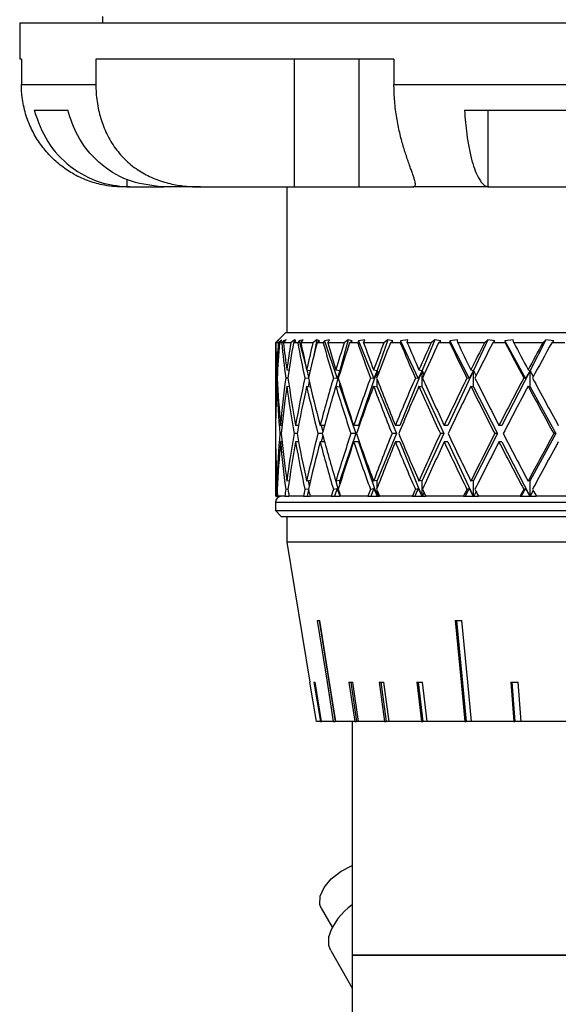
# Model space of a CAD drawing. Header units: inches. Extents: x 1.5 to 32, y 0 to 21.9.
# Tile 17 of 64: x 11 to 12.3, y 6.4 to 8.8. Entities that reach past the tile are written whole.
import ezdxf

# ---------------------------------------------------------------- set-up
doc = ezdxf.new("R2010")
doc.units = ezdxf.units.IN
doc.header["$MEASUREMENT"] = 0

msp = doc.modelspace()

# ---------------------------------------------------------------- linework, layer by layer
at = {"color": 7, "linetype": 'Continuous', "lineweight": 25}
for p, q in [((10.9554, 8.7849), (10.9554, 8.6959)), ((10.9554, 8.7849), (12.184, 8.7849)), ((11.1579, 8.7999), (11.1579, 8.7849)), ((12.184, 8.7849), (14.2054, 8.7849)), ((10.9595, 8.6959), (10.9554, 8.6959)), ((10.9595, 8.6959), (10.9595, 8.6339)), ((11.8699, 8.6959), (11.1415, 8.6959)), ((11.1415, 8.6959), (11.1415, 8.6339)), ((11.6258, 8.6959), (11.6258, 8.3839)), ((11.7838, 8.6959), (11.7838, 8.3839)), ((11.8699, 8.6959), (11.8699, 8.6339)), ((10.9595, 8.6339), (11.1415, 8.6339)), ((11.8699, 8.6339), (12.5148, 8.6339)), ((10.9908, 8.5709), (11.0729, 8.5709)), ((12.0422, 8.5709), (12.3331, 8.5709)), ((12.0995, 8.5709), (12.0995, 8.384)), ((11.2168, 8.4023), (11.2168, 8.384)), ((11.2248, 8.3839), (11.2057, 8.3839)), ((11.2168, 8.384), (11.2248, 8.3839)), ((11.2248, 8.3839), (11.3078, 8.3839)), ((11.3067, 8.3839), (11.2989, 8.384)), ((11.3974, 8.3839), (11.3067, 8.3839)), ((11.3974, 8.3839), (11.6258, 8.3839)), ((11.6079, 8.3839), (11.6079, 8.0279)), ((11.6258, 8.3839), (11.7838, 8.3839)), ((11.7838, 8.3839), (11.9163, 8.3839)), ((12.1017, 8.3839), (11.9163, 8.3839)), ((12.0995, 8.384), (12.1017, 8.3839)), ((12.1017, 8.3839), (12.3922, 8.3839)), ((11.6054, 8.0279), (11.5804, 8.0029)), ((11.6054, 8.0279), (13.5554, 8.0279)), ((11.5804, 8.0029), (11.5804, 7.8009)), ((11.5806, 8.0029), (11.5804, 8.0029)), ((11.5853, 8.0076), (11.5806, 8.0029)), ((11.5812, 8.0029), (11.5886, 8.0105)), ((11.5872, 8.0029), (11.5812, 8.0029)), ((11.5886, 8.0105), (11.5853, 8.0076)), ((11.5853, 8.0076), (11.5853, 8.0071)), ((11.5954, 8.0105), (11.5872, 8.0029)), ((11.5902, 8.0029), (11.5954, 8.0076)), ((11.5955, 8.0029), (11.5902, 8.0029)), ((11.5954, 8.0076), (11.5954, 8.0105)), ((11.5996, 8.0076), (11.5955, 8.0029)), ((11.6062, 8.0105), (11.5996, 8.0076)), ((11.5996, 8.0076), (11.6003, 8.0035)), ((11.5998, 8.0029), (11.6062, 8.0105)), ((11.6177, 8.0029), (11.5998, 8.0029)), ((11.6265, 8.0105), (11.6177, 8.0029)), ((11.6243, 8.0029), (11.6298, 8.0076)), ((11.6347, 8.0029), (11.6243, 8.0029)), ((11.6265, 8.0105), (11.6259, 8.0043)), ((11.6298, 8.0076), (11.6265, 8.0105)), ((11.6381, 8.0076), (11.6347, 8.0029)), ((11.6478, 8.0105), (11.6381, 8.0076)), ((11.6381, 8.0076), (11.6558, 7.9401)), ((11.6426, 8.0029), (11.6478, 8.0105)), ((11.6719, 8.0029), (11.6426, 8.0029)), ((11.681, 8.0105), (11.6719, 8.0029)), ((11.681, 8.0105), (11.6742, 7.9726)), ((11.6876, 8.0076), (11.681, 8.0105)), ((11.6818, 8.0029), (11.6876, 8.0076)), ((11.6972, 8.0029), (11.6818, 8.0029)), ((11.6998, 8.0076), (11.6972, 8.0029)), ((11.7124, 8.0105), (11.6998, 8.0076)), ((11.6998, 8.0076), (11.7311, 7.9153)), ((11.7084, 8.0029), (11.7124, 8.0105)), ((11.7484, 8.0029), (11.7084, 8.0029)), ((11.7577, 8.0105), (11.738, 7.9352)), ((11.7577, 8.0105), (11.7484, 8.0029)), ((11.7674, 8.0076), (11.7577, 8.0105)), ((11.7615, 8.0029), (11.7674, 8.0076)), ((11.7815, 8.0029), (11.7615, 8.0029)), ((11.7832, 8.0076), (11.7815, 8.0029)), ((11.7984, 8.0105), (11.7832, 8.0076)), ((11.7832, 8.0076), (11.8209, 7.9153)), ((11.7957, 8.0029), (11.7984, 8.0105)), ((11.8454, 8.0029), (11.7957, 8.0029)), ((11.8546, 8.0105), (11.8291, 7.9352)), ((11.8546, 8.0105), (11.8454, 8.0029)), ((11.8672, 8.0076), (11.8546, 8.0105)), ((11.8614, 8.0029), (11.8672, 8.0076)), ((11.8854, 8.0029), (11.8614, 8.0029)), ((11.8862, 8.0076), (11.8854, 8.0029)), ((11.9036, 8.0105), (11.8862, 8.0076)), ((11.8862, 8.0076), (11.9293, 7.9153)), ((11.9023, 8.0029), (11.9036, 8.0105)), ((11.9606, 8.0029), (11.9023, 8.0029)), ((11.9694, 8.0105), (11.9387, 7.9352)), ((11.9694, 8.0105), (11.9606, 8.0029)), ((11.9846, 8.0076), (11.9694, 8.0105)), ((11.979, 8.0029), (11.9846, 8.0076)), ((12.0064, 8.0029), (11.979, 8.0029)), ((12.0254, 8.0105), (12.0063, 8.0076)), ((12.0063, 8.0076), (12.0064, 8.0029)), ((12.0063, 8.0076), (12.0538, 7.9153)), ((12.0256, 8.0029), (12.0254, 8.0105)), ((12.0909, 8.0029), (12.0256, 8.0029)), ((12.0993, 8.0105), (12.0642, 7.9352)), ((12.0993, 8.0105), (12.0909, 8.0029)), ((12.1167, 8.0076), (12.0993, 8.0105)), ((12.1114, 8.0029), (12.1167, 8.0076)), ((12.1416, 8.0029), (12.1114, 8.0029)), ((12.161, 8.0105), (12.1406, 8.0076)), ((12.1406, 8.0076), (12.1416, 8.0029)), ((12.1406, 8.0076), (12.1912, 7.9153)), ((12.1626, 8.0029), (12.161, 8.0105)), ((12.2334, 8.0029), (12.1626, 8.0029)), ((12.241, 8.0105), (12.2023, 7.9352)), ((12.241, 8.0105), (12.2334, 8.0029)), ((12.2601, 8.0076), (12.241, 8.0105)), ((12.2553, 8.0029), (12.2601, 8.0076)), ((12.2876, 8.0029), (12.2553, 8.0029)), ((11.5845, 7.9166), (11.5826, 7.9168)), ((11.5835, 7.9368), (11.5856, 7.9366)), ((11.6109, 7.9161), (11.6054, 7.9168)), ((11.608, 7.9368), (11.6136, 7.9361)), ((11.6123, 7.9362), (11.613, 7.9323)), ((11.6613, 7.9155), (11.6522, 7.9168)), ((11.6565, 7.9368), (11.6653, 7.9355)), ((11.6567, 7.9368), (11.6614, 7.9186)), ((11.7311, 7.9153), (11.7218, 7.9168)), ((11.7278, 7.9368), (11.738, 7.9352)), ((11.738, 7.9352), (11.7279, 7.8968)), ((11.738, 7.9352), (11.7311, 7.9153)), ((11.738, 7.93), (11.738, 7.9352)), ((11.738, 7.9352), (11.7387, 7.9324)), ((11.8291, 7.9352), (11.7835, 7.8009)), ((11.8209, 7.9153), (11.8125, 7.9168)), ((11.82, 7.9368), (11.8291, 7.9352)), ((11.8291, 7.9352), (11.8209, 7.9153)), ((11.8291, 7.9208), (11.8291, 7.9352)), ((11.8291, 7.9352), (11.8317, 7.9276)), ((11.9387, 7.9352), (11.8839, 7.8009)), ((11.9293, 7.9153), (11.9222, 7.9168)), ((11.9387, 7.9352), (11.9293, 7.9153)), ((11.931, 7.9368), (11.9387, 7.9352)), ((11.9387, 7.8952), (11.9387, 7.9352)), ((11.9387, 7.9352), (11.9432, 7.9244)), ((12.0642, 7.9352), (12.0014, 7.8009)), ((12.0538, 7.9153), (12.0481, 7.9168)), ((12.0642, 7.9352), (12.0538, 7.9153)), ((12.0579, 7.9368), (12.0642, 7.9352)), ((12.0642, 7.8952), (12.0642, 7.9352)), ((12.0642, 7.9352), (12.0704, 7.922)), ((12.2023, 7.9352), (12.1332, 7.8009)), ((12.1912, 7.9153), (12.187, 7.9168)), ((12.2023, 7.9352), (12.1912, 7.9153)), ((12.1977, 7.9368), (12.2023, 7.9352)), ((12.2023, 7.8952), (12.2023, 7.9352)), ((12.2023, 7.9352), (12.2102, 7.9201)), ((11.5835, 7.8968), (11.5856, 7.8966)), ((11.608, 7.8968), (11.6138, 7.896)), ((11.6565, 7.8968), (11.666, 7.8955)), ((11.6629, 7.9088), (11.6606, 7.8962)), ((11.7278, 7.8968), (11.738, 7.8952)), ((11.738, 7.8952), (11.738, 7.9037)), ((11.738, 7.8952), (11.7767, 7.7809)), ((11.82, 7.8968), (11.8291, 7.8952)), ((11.8291, 7.8952), (11.8291, 7.9129)), ((11.8291, 7.8952), (11.8757, 7.7809)), ((11.931, 7.8968), (11.9387, 7.8952)), ((11.9387, 7.8952), (11.9921, 7.7809)), ((12.0579, 7.8968), (12.0642, 7.8952)), ((12.0642, 7.8952), (12.1229, 7.7809)), ((12.1977, 7.8968), (12.2023, 7.8952)), ((12.2023, 7.8952), (12.265, 7.7809)), ((11.5807, 7.8009), (11.5804, 7.8009)), ((11.5966, 7.8009), (11.5927, 7.8009)), ((11.6367, 7.8009), (11.6294, 7.8009)), ((11.6365, 7.8009), (11.6366, 7.8002)), ((11.7001, 7.8009), (11.6894, 7.8009)), ((11.6923, 7.8009), (11.6961, 7.7863)), ((11.7835, 7.8009), (11.7714, 7.8009)), ((11.8839, 7.8009), (11.8733, 7.8009)), ((12.0014, 7.8009), (11.9926, 7.8009)), ((12.1332, 7.8009), (12.1264, 7.8009)), ((11.5946, 7.7809), (11.591, 7.7809)), ((11.633, 7.7809), (11.6258, 7.7809)), ((11.6947, 7.7809), (11.6842, 7.7809)), ((11.6961, 7.7756), (11.6923, 7.7609)), ((11.7767, 7.7809), (11.738, 7.6667)), ((11.7767, 7.7809), (11.7647, 7.7809)), ((11.8757, 7.7809), (11.8291, 7.6667)), ((11.8757, 7.7809), (11.8652, 7.7809)), ((11.9921, 7.7809), (11.9387, 7.6667)), ((11.9921, 7.7809), (11.9833, 7.7809)), ((12.1229, 7.7809), (12.0642, 7.6667)), ((12.1229, 7.7809), (12.1162, 7.7809)), ((12.265, 7.7809), (12.2023, 7.6667)), ((12.265, 7.7809), (12.2604, 7.7809)), ((11.5804, 7.7609), (11.5804, 7.6279)), ((11.5807, 7.7609), (11.5804, 7.7609)), ((11.5966, 7.7609), (11.5927, 7.7609)), ((11.6367, 7.7609), (11.6294, 7.7609)), ((11.6366, 7.7617), (11.6365, 7.7609)), ((11.7001, 7.7609), (11.6894, 7.7609)), ((11.7835, 7.7609), (11.7714, 7.7609)), ((11.7835, 7.7609), (11.8287, 7.6279)), ((11.8839, 7.7609), (11.8733, 7.7609)), ((11.8839, 7.7609), (11.9382, 7.6279)), ((12.0014, 7.7609), (11.9926, 7.7609)), ((12.0014, 7.7609), (12.0636, 7.6279)), ((12.1332, 7.7609), (12.1264, 7.7609)), ((12.1332, 7.7609), (12.2017, 7.6279)), ((11.5856, 7.6653), (11.5835, 7.6651)), ((11.6138, 7.6659), (11.608, 7.6651)), ((11.666, 7.6664), (11.6565, 7.6651)), ((11.6606, 7.6657), (11.6629, 7.6531)), ((11.738, 7.6667), (11.7278, 7.6651)), ((11.7279, 7.6651), (11.7376, 7.6279)), ((11.738, 7.6582), (11.738, 7.6667)), ((11.8291, 7.6667), (11.82, 7.6651)), ((11.8291, 7.649), (11.8291, 7.6667)), ((11.9387, 7.6667), (11.931, 7.6651)), ((11.9387, 7.6279), (11.9387, 7.6667)), ((12.0642, 7.6667), (12.0579, 7.6651)), ((12.0642, 7.6279), (12.0642, 7.6667)), ((12.2023, 7.6667), (12.1977, 7.6651)), ((12.2023, 7.6279), (12.2023, 7.6667)), ((11.582, 7.6279), (11.5804, 7.6279)), ((11.582, 7.6279), (11.5854, 7.6279)), ((11.5826, 7.6451), (11.5845, 7.6453)), ((11.6032, 7.6279), (11.5854, 7.6279)), ((11.6032, 7.6279), (11.6127, 7.6279)), ((11.6054, 7.6451), (11.6109, 7.6458)), ((11.613, 7.6296), (11.6127, 7.6279)), ((11.6485, 7.6279), (11.6133, 7.6279)), ((11.6485, 7.6279), (11.6574, 7.6279)), ((11.6522, 7.6451), (11.6613, 7.6464)), ((11.6614, 7.6433), (11.6574, 7.6279)), ((11.6574, 7.6279), (11.665, 7.6279)), ((11.7167, 7.6279), (11.665, 7.6279)), ((11.7167, 7.6279), (11.7248, 7.6279)), ((11.7218, 7.6451), (11.7311, 7.6466)), ((11.7311, 7.6466), (11.7248, 7.6279)), ((11.7248, 7.6279), (11.7375, 7.6279)), ((11.7311, 7.6466), (11.7375, 7.6279)), ((11.738, 7.6279), (11.738, 7.6319)), ((11.7387, 7.6295), (11.7383, 7.6279)), ((11.8062, 7.6279), (11.7392, 7.6279)), ((11.8062, 7.6279), (11.8132, 7.6279)), ((11.8125, 7.6451), (11.8209, 7.6466)), ((11.8209, 7.6466), (11.8132, 7.6279)), ((11.8132, 7.6279), (11.8286, 7.6279)), ((11.8209, 7.6466), (11.8286, 7.6279)), ((11.8286, 7.6279), (11.8287, 7.6279)), ((11.8287, 7.6279), (11.8291, 7.6279)), ((11.8291, 7.6279), (11.8291, 7.6411)), ((11.8291, 7.6279), (11.8295, 7.6279)), ((11.8317, 7.6343), (11.8295, 7.6279)), ((11.8295, 7.6279), (11.8342, 7.6279)), ((11.9147, 7.6279), (11.8342, 7.6279)), ((11.9147, 7.6279), (11.9206, 7.6279)), ((11.9293, 7.6466), (11.9206, 7.6279)), ((11.9206, 7.6279), (11.9382, 7.6279)), ((11.9222, 7.6451), (11.9293, 7.6466)), ((11.9293, 7.6466), (11.9382, 7.6279)), ((11.9382, 7.6279), (11.9382, 7.6279)), ((11.9382, 7.6279), (11.9387, 7.6279)), ((11.9387, 7.6279), (11.9392, 7.6279)), ((11.9432, 7.6375), (11.9392, 7.6279)), ((11.9392, 7.6279), (11.9475, 7.6279)), ((12.0397, 7.6279), (11.9475, 7.6279)), ((12.0397, 7.6279), (12.0442, 7.6279)), ((12.0538, 7.6466), (12.0442, 7.6279)), ((12.0442, 7.6279), (12.0635, 7.6279)), ((12.0481, 7.6451), (12.0538, 7.6466)), ((12.0538, 7.6466), (12.0635, 7.6279)), ((12.0635, 7.6279), (12.0636, 7.6279)), ((12.0636, 7.6279), (12.0642, 7.6279)), ((12.0642, 7.6279), (12.0647, 7.6279)), ((12.0704, 7.6399), (12.0647, 7.6279)), ((12.0647, 7.6279), (12.0764, 7.6279)), ((12.1779, 7.6279), (12.0764, 7.6279)), ((12.1779, 7.6279), (12.181, 7.6279)), ((12.1912, 7.6466), (12.181, 7.6279)), ((12.181, 7.6279), (12.2016, 7.6279)), ((12.187, 7.6451), (12.1912, 7.6466)), ((12.1912, 7.6466), (12.2016, 7.6279)), ((12.2016, 7.6279), (12.2017, 7.6279)), ((12.2017, 7.6279), (12.2023, 7.6279)), ((12.2023, 7.6279), (12.2029, 7.6279)), ((12.2102, 7.6418), (12.2029, 7.6279)), ((12.2029, 7.6279), (12.2177, 7.6279)), ((12.3261, 7.6279), (12.2177, 7.6279)), ((11.5804, 7.6129), (11.5804, 7.5929)), ((13.5804, 7.6129), (11.5804, 7.6129)), ((11.5804, 7.5929), (11.5954, 7.5779)), ((11.5804, 7.5929), (13.5804, 7.5929)), ((13.5654, 7.5779), (11.5954, 7.5779)), ((11.6079, 7.5779), (11.6079, 7.5159)), ((11.6079, 7.5159), (11.6646, 7.1735)), ((13.5529, 7.5159), (11.6079, 7.5159)), ((11.6874, 7.3245), (11.7262, 7.0779)), ((12.0223, 7.3245), (12.0463, 7.0779)), ((11.6805, 7.0779), (11.6646, 7.1736)), ((11.6646, 7.1736), (11.6646, 7.1735)), ((11.6743, 7.1736), (11.69, 7.0779)), ((11.6931, 7.0779), (11.6775, 7.1736)), ((11.7599, 7.1736), (11.774, 7.0779)), ((11.7644, 7.1735), (11.7785, 7.0779)), ((11.7831, 7.0779), (11.769, 7.1736)), ((11.8336, 7.1736), (11.8465, 7.0779)), ((11.8377, 7.1735), (11.8505, 7.0779)), ((11.8582, 7.0779), (11.8454, 7.1736)), ((11.9258, 7.1736), (11.937, 7.0779)), ((11.9293, 7.1736), (11.9405, 7.0779)), ((11.9511, 7.0779), (11.9399, 7.1736)), ((12.1557, 7.1736), (12.1629, 7.0779)), ((12.158, 7.1736), (12.1652, 7.0779)), ((12.1808, 7.0779), (12.1736, 7.1736)), ((11.69, 7.0779), (11.6805, 7.0779)), ((11.69, 7.0779), (11.6931, 7.0779)), ((11.7214, 7.0779), (11.6931, 7.0779)), ((11.7214, 7.0779), (11.7262, 7.0779)), ((11.7276, 7.0779), (11.7262, 7.0779)), ((11.774, 7.0779), (11.7276, 7.0779)), ((11.7679, 7.0779), (11.7679, 6.5069)), ((11.774, 7.0779), (11.7785, 7.0779)), ((11.7831, 7.0779), (11.7785, 7.0779)), ((11.8465, 7.0779), (11.7831, 7.0779)), ((11.8465, 7.0779), (11.8505, 7.0779)), ((11.8582, 7.0779), (11.8505, 7.0779)), ((11.937, 7.0779), (11.8582, 7.0779)), ((11.937, 7.0779), (11.9405, 7.0779)), ((11.9511, 7.0779), (11.9405, 7.0779)), ((12.0433, 7.0779), (11.9511, 7.0779)), ((12.0433, 7.0779), (12.0463, 7.0779)), ((12.0595, 7.0779), (12.0463, 7.0779)), ((12.1629, 7.0779), (12.0595, 7.0779)), ((12.1629, 7.0779), (12.1652, 7.0779)), ((12.1808, 7.0779), (12.1652, 7.0779)), ((12.2928, 7.0779), (12.1808, 7.0779)), ((11.6921, 6.6217), (11.7188, 6.575)), ((11.7155, 6.5178), (11.7679, 6.4261)), ((11.7679, 6.5069), (11.7679, 6.3414)), ((13.3929, 6.5069), (11.7679, 6.5069)), ((11.7679, 6.5069), (12.5704, 6.5069))]:
    msp.add_line(p, q, dxfattribs=at)
at = {"color": 7, "linetype": 'Continuous', "lineweight": 25, "flags": 128}
for points in [[(11.6826, 7.3245), (11.7063, 7.1739), (11.7214, 7.0779)], [(11.7276, 7.0779), (11.7125, 7.1739), (11.6888, 7.3245)], [(12.0193, 7.3245), (12.034, 7.1739), (12.0433, 7.0779)], [(12.0595, 7.0779), (12.0502, 7.1739), (12.0355, 7.3245)], [(11.6921, 6.6217), (11.6887, 6.6307), (11.6893, 6.6505), (11.699, 6.6722), (11.7168, 6.6934), (11.7407, 6.712), (11.7679, 6.7257)], [(11.7155, 6.5178), (11.7108, 6.5301), (11.7109, 6.5527)]]:
    msp.add_lwpolyline(points, dxfattribs=at)
at = {"color": 7, "linetype": 'Continuous', "lineweight": 25}
for centre, radius, start, end in [((11.5954, 7.6129), 0.015, 90, 180), ((11.8482, 6.5108), 0.1435, 124.0048, 163.0378)]:
    msp.add_arc(centre, radius, start, end, dxfattribs=at)
for centre, major_axis, ratio, start_param, end_param in [((12.5804, 7.7609), (-0.2299, 1.7272), 0.56347, 1.355819, 1.405829), ((12.5804, 7.8009), (-0.2299, 1.7272), 0.56347, 1.379105, 1.417412), ((12.5804, 7.8009), (0, 1.7321), 0.57735, 1.45395, 1.492257), ((12.5804, 7.7609), (0, 1.7321), 0.57735, 1.430664, 1.480674), ((12.5804, 7.7609), (-0.4306, 1.7172), 0.525577, 1.299612, 1.349622), ((12.5804, 7.8009), (-0.4306, 1.7172), 0.525577, 1.322899, 1.361205), ((12.5804, 7.8009), (0.2299, 1.7272), 0.56347, 1.528795, 1.567101), ((12.5804, 7.7609), (0.2299, 1.7272), 0.56347, 1.505509, 1.555518), ((12.5804, 7.7609), (-0.5916, 1.7094), 0.47164, 1.268867, 1.318876), ((12.5804, 7.8009), (-0.5916, 1.7094), 0.47164, 1.292153, 1.330459), ((12.5804, 7.8009), (0.4306, 1.7172), 0.525577, 1.585002, 1.623308), ((12.5804, 7.7609), (0.4306, 1.7172), 0.525577, 1.561715, 1.611725), ((12.5804, 7.7609), (-0.7161, 1.7071), 0.408882, 1.260803, 1.310813), ((12.5804, 7.8009), (-0.7161, 1.7071), 0.408882, 1.28409, 1.322396), ((12.5804, 7.8009), (0.5916, 1.7094), 0.47164, 1.615748, 1.654054), ((12.5804, 7.7609), (0.5916, 1.7094), 0.47164, 1.592461, 1.642471), ((12.5804, 7.7609), (-0.8112, 1.7097), 0.341999, 1.269789, 1.319798), ((12.5804, 7.8009), (-0.8112, 1.7097), 0.341999, 1.293075, 1.331381), ((12.5804, 7.8009), (0.7161, 1.7071), 0.408882, 1.623811, 1.662117), ((12.5804, 7.7609), (0.7161, 1.7071), 0.408882, 1.600524, 1.650534), ((12.5804, 7.7609), (-0.8831, 1.7151), 0.273566, 1.290729, 1.340739), ((12.5804, 7.8009), (-0.8831, 1.7151), 0.273566, 1.314015, 1.352321), ((12.5804, 7.8009), (0.8112, 1.7097), 0.341999, 1.614826, 1.653132), ((12.5804, 7.7609), (0.8112, 1.7097), 0.341999, 1.591539, 1.641549), ((12.5804, 7.7609), (-0.9358, 1.7214), 0.204832, 1.319772, 1.369782), ((12.5804, 7.8009), (-0.9358, 1.7214), 0.204832, 1.343059, 1.381365), ((12.5804, 7.8009), (0.8831, 1.7151), 0.273566, 1.593885, 1.632192), ((12.5804, 7.7609), (0.8831, 1.7151), 0.273566, 1.570599, 1.620609), ((12.5804, 7.7609), (-0.9719, 1.727), 0.136294, 1.354111, 1.40412), ((12.5804, 7.8009), (-0.9719, 1.727), 0.136294, 1.377397, 1.415703), ((12.5804, 7.8009), (0.9358, 1.7214), 0.204832, 1.564842, 1.603148), ((12.5804, 7.7609), (0.9358, 1.7214), 0.204832, 1.541555, 1.591565), ((12.5804, 7.8009), (0, 1.7321), 0.57735, 1.503839, 1.570796), ((12.5804, 7.8009), (-0.2299, 1.7272), 0.56347, 1.428995, 1.495952), ((12.5804, 7.8009), (0.2299, 1.7272), 0.56347, 1.578684, 1.645641), ((12.5804, 7.8009), (-0.4306, 1.7172), 0.525577, 1.372788, 1.439745), ((12.5804, 7.8009), (0.4306, 1.7172), 0.525577, 1.634891, 1.701848), ((12.5804, 7.8009), (-0.5916, 1.7094), 0.47164, 1.342042, 1.408999), ((12.5804, 7.8009), (0.5916, 1.7094), 0.47164, 1.665637, 1.732594), ((12.5804, 7.8009), (-0.7161, 1.7071), 0.408882, 1.333979, 1.400936), ((12.5804, 7.8009), (0.7161, 1.7071), 0.408882, 1.6737, 1.740657), ((12.5804, 7.8009), (-0.8112, 1.7097), 0.341999, 1.342964, 1.409921), ((12.5804, 7.8009), (0.8112, 1.7097), 0.341999, 1.664715, 1.731672), ((12.5804, 7.8009), (-0.8831, 1.7151), 0.273566, 1.363904, 1.430861), ((12.5804, 7.8009), (0.8831, 1.7151), 0.273566, 1.643774, 1.710731), ((12.5804, 7.8009), (-0.9358, 1.7214), 0.204832, 1.392948, 1.459905), ((12.5804, 7.8009), (0.9358, 1.7214), 0.204832, 1.614731, 1.681688), ((12.5804, 7.8009), (-0.9719, 1.727), 0.136294, 1.427286, 1.494243), ((12.5804, 7.7609), (0, 1.7321), 0.57735, 1.492257, 1.559249), ((12.5804, 7.7609), (-0.2299, 1.7272), 0.56347, 1.417412, 1.484404), ((12.5804, 7.7609), (0.2299, 1.7272), 0.56347, 1.567101, 1.634094), ((12.5804, 7.7609), (-0.4306, 1.7172), 0.525577, 1.361205, 1.428198), ((12.5804, 7.7609), (0.4306, 1.7172), 0.525577, 1.623308, 1.690301), ((12.5804, 7.7609), (-0.5916, 1.7094), 0.47164, 1.330459, 1.397452), ((12.5804, 7.7609), (0.5916, 1.7094), 0.47164, 1.654054, 1.721046), ((12.5804, 7.7609), (-0.7161, 1.7071), 0.408882, 1.322396, 1.389388), ((12.5804, 7.7609), (0.7161, 1.7071), 0.408882, 1.662117, 1.72911), ((12.5804, 7.7609), (-0.8112, 1.7097), 0.341999, 1.331381, 1.398374), ((12.5804, 7.7609), (0.8112, 1.7097), 0.341999, 1.653132, 1.720124), ((12.5804, 7.7609), (-0.8831, 1.7151), 0.273566, 1.352321, 1.419314), ((12.5804, 7.7609), (0.8831, 1.7151), 0.273566, 1.632192, 1.699184), ((12.5804, 7.7609), (-0.9358, 1.7214), 0.204832, 1.381365, 1.448358), ((12.5804, 7.7609), (0.9358, 1.7214), 0.204832, 1.603148, 1.67014), ((12.5804, 7.7609), (-0.9719, 1.727), 0.136294, 1.415703, 1.482696), ((12.5804, 7.8009), (0, 1.7321), 0.57735, 1.582344, 1.649336), ((12.5804, 7.8009), (0.2299, 1.7272), 0.56347, 1.657188, 1.724181), ((12.5804, 7.8009), (-0.2299, 1.7272), 0.56347, 1.507499, 1.574491), ((12.5804, 7.8009), (0.4306, 1.7172), 0.525577, 1.713395, 1.780388), ((12.5804, 7.8009), (-0.4306, 1.7172), 0.525577, 1.451292, 1.518285), ((12.5804, 7.8009), (0.5916, 1.7094), 0.47164, 1.744141, 1.811133), ((12.5804, 7.8009), (-0.5916, 1.7094), 0.47164, 1.420546, 1.487539), ((12.5804, 7.8009), (0.7161, 1.7071), 0.408882, 1.752204, 1.819197), ((12.5804, 7.8009), (-0.7161, 1.7071), 0.408882, 1.412483, 1.479475), ((12.5804, 7.8009), (0.8112, 1.7097), 0.341999, 1.743219, 1.810211), ((12.5804, 7.8009), (-0.8112, 1.7097), 0.341999, 1.421468, 1.488461), ((12.5804, 7.8009), (0.8831, 1.7151), 0.273566, 1.722279, 1.789271), ((12.5804, 7.8009), (-0.8831, 1.7151), 0.273566, 1.442409, 1.509401), ((12.5804, 7.8009), (0.9358, 1.7214), 0.204832, 1.693235, 1.760228), ((12.5804, 7.8009), (-0.9358, 1.7214), 0.204832, 1.471452, 1.538445), ((12.5804, 7.8009), (0.9719, 1.727), 0.136294, 1.658897, 1.725889), ((12.5804, 7.7609), (0, 1.7321), 0.57735, 1.570796, 1.637753), ((12.5804, 7.7609), (0.2299, 1.7272), 0.56347, 1.645641, 1.712598), ((12.5804, 7.7609), (-0.2299, 1.7272), 0.56347, 1.495952, 1.562908), ((12.5804, 7.7609), (0.4306, 1.7172), 0.525577, 1.701848, 1.768805), ((12.5804, 7.7609), (-0.4306, 1.7172), 0.525577, 1.439745, 1.506702), ((12.5804, 7.7609), (0.5916, 1.7094), 0.47164, 1.732594, 1.79955), ((12.5804, 7.7609), (-0.5916, 1.7094), 0.47164, 1.408999, 1.475956), ((12.5804, 7.7609), (0.7161, 1.7071), 0.408882, 1.740657, 1.807614), ((12.5804, 7.7609), (-0.7161, 1.7071), 0.408882, 1.400936, 1.467892), ((12.5804, 7.7609), (0.8112, 1.7097), 0.341999, 1.731672, 1.798628), ((12.5804, 7.7609), (-0.8112, 1.7097), 0.341999, 1.409921, 1.476878), ((12.5804, 7.7609), (0.8831, 1.7151), 0.273566, 1.710731, 1.777688), ((12.5804, 7.7609), (-0.8831, 1.7151), 0.273566, 1.430861, 1.497818), ((12.5804, 7.7609), (0.9358, 1.7214), 0.204832, 1.681688, 1.748645), ((12.5804, 7.7609), (-0.9358, 1.7214), 0.204832, 1.459905, 1.526862), ((12.5804, 7.7609), (0.9719, 1.727), 0.136294, 1.64735, 1.714306), ((12.5804, 7.8009), (0.2299, 1.7272), 0.56347, 1.735764, 1.745734), ((12.5804, 7.8009), (0, 1.7321), 0.57735, 1.660919, 1.670889), ((12.5804, 7.8009), (0.4306, 1.7172), 0.525577, 1.791971, 1.801941), ((12.5804, 7.8009), (-0.2299, 1.7272), 0.56347, 1.586074, 1.596045), ((12.5804, 7.8009), (0.5916, 1.7094), 0.47164, 1.822716, 1.832687), ((12.5804, 7.8009), (-0.4306, 1.7172), 0.525577, 1.529868, 1.539838), ((12.5804, 7.8009), (0.7161, 1.7071), 0.408882, 1.83078, 1.84075), ((12.5804, 7.8009), (-0.5916, 1.7094), 0.47164, 1.499122, 1.509092), ((12.5804, 7.8009), (0.8112, 1.7097), 0.341999, 1.821794, 1.831765), ((12.5804, 7.8009), (-0.7161, 1.7071), 0.408882, 1.491058, 1.501029), ((12.5804, 7.8009), (0.8831, 1.7151), 0.273566, 1.800854, 1.810824), ((12.5804, 7.8009), (-0.8112, 1.7097), 0.341999, 1.500044, 1.510014), ((12.5804, 7.8009), (0.9358, 1.7214), 0.204832, 1.77181, 1.781781), ((12.5804, 7.8009), (-0.8831, 1.7151), 0.273566, 1.520984, 1.530954), ((12.5804, 7.8009), (0.9719, 1.727), 0.136294, 1.737472, 1.747443), ((12.5804, 7.8009), (-0.9358, 1.7214), 0.204832, 1.550028, 1.559998), ((12.6056, 7.4846), (0.9673, 0.1527), 0.049895, 3.437425, 3.458108), ((12.596, 7.4846), (0.967, 0.0958), 0.132649, 4.060405, 4.081089), ((12.6059, 7.3294), (0.9416, 0.154), 0.02521, 3.283866, 3.305114), ((12.6034, 7.3294), (0.9415, 0.1397), 0.073522, 3.591151, 3.612399), ((12.6013, 7.3294), (0.9414, 0.1273), 0.095551, 3.74619, 3.767438), ((12.5987, 7.3294), (0.9414, 0.1117), 0.11544, 3.902478, 3.923726), ((12.5921, 7.3294), (0.9413, 0.0723), 0.146669, 4.219102, 4.24035)]:
    msp.add_ellipse(centre, major_axis=major_axis, ratio=ratio, start_param=start_param, end_param=end_param, dxfattribs=at)
for points, knots in [([(11.2057, 8.3839), (11.1979, 8.3841), (11.1821, 8.3845), (11.1595, 8.388), (11.1389, 8.3931), (11.1207, 8.3992), (11.1023, 8.407), (11.0849, 8.4162), (11.0689, 8.4264), (11.0543, 8.4372), (11.0402, 8.4493), (11.0269, 8.4625), (11.0147, 8.4767), (11.0035, 8.4918), (10.9933, 8.5079), (10.9841, 8.5251), (10.9762, 8.5433), (10.9696, 8.5626), (10.9646, 8.5825), (10.9605, 8.6063), (10.9599, 8.6236), (10.9595, 8.6339)], [0, 0, 0, 0, 0.073503, 0.148038, 0.198999, 0.250399, 0.303249, 0.35663, 0.40156, 0.446808, 0.493022, 0.539557, 0.585123, 0.630972, 0.677677, 0.724667, 0.773801, 0.823257, 0.873723, 0.924538, 1, 1, 1, 1]), ([(11.1415, 8.6339), (11.1416, 8.627), (11.1419, 8.6131), (11.1442, 8.5923), (11.1479, 8.5716), (11.1532, 8.5513), (11.1599, 8.5318), (11.1681, 8.513), (11.1779, 8.4949), (11.1892, 8.4779), (11.2018, 8.4622), (11.2157, 8.4477), (11.2312, 8.4344), (11.2474, 8.4229), (11.2642, 8.4132), (11.2814, 8.4051), (11.2995, 8.3982), (11.3178, 8.3929), (11.3362, 8.3889), (11.3543, 8.3862), (11.3728, 8.3845), (11.3872, 8.3839), (11.3954, 8.3839), (11.3974, 8.3839)], [0, 0, 0, 0, 0.05055, 0.101453, 0.153464, 0.205856, 0.256411, 0.307318, 0.35935, 0.411782, 0.461709, 0.512019, 0.563588, 0.61562, 0.661984, 0.708704, 0.756545, 0.80477, 0.849192, 0.893889, 0.939382, 0.985121, 1, 1, 1, 1]), ([(11.9163, 8.3839), (11.9171, 8.3839), (11.9188, 8.384), (11.9205, 8.3849), (11.9217, 8.3865), (11.9223, 8.3891), (11.9221, 8.3931), (11.9208, 8.3992), (11.9184, 8.407), (11.9153, 8.4162), (11.9116, 8.4264), (11.9077, 8.4372), (11.9035, 8.4493), (11.899, 8.4625), (11.8945, 8.4767), (11.8901, 8.4918), (11.8858, 8.5079), (11.8818, 8.5251), (11.8781, 8.5433), (11.8749, 8.5626), (11.8724, 8.5825), (11.8709, 8.6012), (11.87, 8.6184), (11.8699, 8.6287), (11.8699, 8.6339)], [0, 0, 0, 0, 0.036704, 0.073525, 0.110733, 0.148088, 0.199044, 0.250438, 0.303283, 0.356659, 0.401584, 0.446827, 0.493036, 0.539566, 0.585128, 0.630972, 0.677672, 0.724658, 0.773786, 0.823238, 0.873699, 0.924508, 0.962182, 1, 1, 1, 1]), ([(10.9908, 8.5709), (11.0002, 8.5444), (11.0191, 8.4914), (11.0774, 8.4304), (11.1458, 8.3923), (11.1948, 8.3866), (11.2168, 8.384)], [0, 0, 0, 0, 0.261611, 0.523219, 0.785561, 1, 1, 1, 1]), ([(11.2989, 8.384), (11.2717, 8.3877), (11.2173, 8.3951), (11.1465, 8.441), (11.096, 8.5019), (11.08, 8.5498), (11.0729, 8.5709)], [0, 0, 0, 0, 0.264283, 0.528629, 0.792075, 1, 1, 1, 1]), ([(12.0422, 8.5709), (12.0429, 8.561), (12.0443, 8.5411), (12.0495, 8.4971), (12.0576, 8.4554), (12.0685, 8.4216), (12.0766, 8.4046), (12.0839, 8.3939), (12.0895, 8.3883), (12.0948, 8.3851), (12.0979, 8.3844), (12.0995, 8.384)], [0, 0, 0, 0, 0.096158, 0.193835, 0.454333, 0.583617, 0.716617, 0.797783, 0.879834, 0.939742, 1, 1, 1, 1])]:
    msp.add_open_spline(points, degree=3, knots=knots, dxfattribs=at)

doc.saveas('drawing.dxf')
